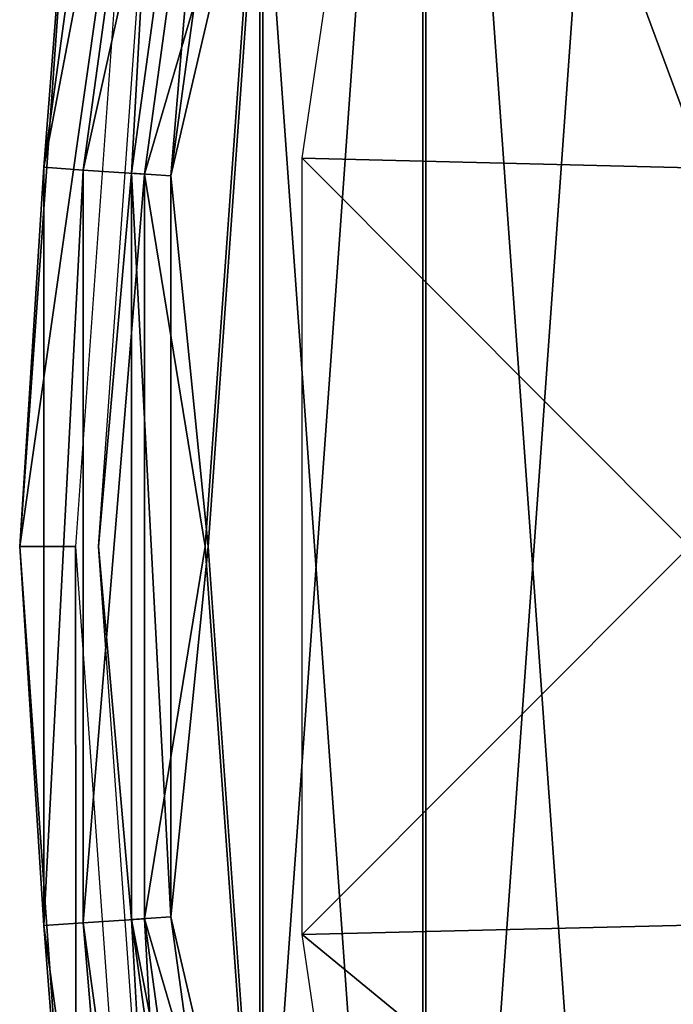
# Model space of a CAD drawing. Header units: millimetres. Extents: x -111 to 111, y -75 to 75.
# Tile 5 of 19: x -111 to -102, y -6 to 7. Entities that reach past the tile are written whole.
import ezdxf

# ---------------------------------------------------------------- set-up
doc = ezdxf.new("R2010")
doc.units = ezdxf.units.MM
doc.header["$LTSCALE"] = 65.185185
for name, color, linetype in [('14', 7, 'CONTINUOUS'), ('33', 7, 'CONTINUOUS'), ('46', 7, 'CONTINUOUS'), ('72', 7, 'CONTINUOUS'), ('76', 7, 'CONTINUOUS'), ('92', 7, 'CONTINUOUS')]:
    doc.layers.add(name, color=color, linetype=linetype)

msp = doc.modelspace()

# ---------------------------------------------------------------- linework, layer by layer
at = {"layer": '14', "color": 250, "linetype": 'Continuous', "true_color": 0x333333}
for points in [[(-105.734, 20.388, 17), (-102.126, -30.062, 17), (-102.126, 30.062, 17), (-105.734, 20.388, 17)], [(-107.929, 10.299, 17), (-105.734, -20.388, 17), (-105.734, 20.388, 17), (-107.929, 10.299, 17)], [(-105.734, -20.388, 17), (-102.126, -30.062, 17), (-105.734, 20.388, 17), (-105.734, -20.388, 17)], [(-108.666, 0, 17), (-107.929, -10.299, 17), (-107.929, 10.299, 17), (-108.666, 0, 17)], [(-107.929, -10.299, 17), (-105.734, -20.388, 17), (-107.929, 10.299, 17), (-107.929, -10.299, 17)]]:
    msp.add_3dface(points, dxfattribs=at)
at = {"layer": '33', "color": 250, "linetype": 'Continuous', "true_color": 0x333333}
for points in [[(-111.162, 0, 14.369), (-110.4, 10.654, 14.369), (-109.655, 10.546), (-111.162, 0, 14.369)], [(-110.409, 0), (-111.162, 0, 14.369), (-109.655, 10.546), (-110.409, 0)], [(-110.4, -10.654, 14.369), (-111.162, 0, 14.369), (-110.409, 0), (-110.4, -10.654, 14.369)], [(-109.655, -10.547), (-110.4, -10.654, 14.369), (-110.409, 0), (-109.655, -10.547)]]:
    msp.add_3dface(points, dxfattribs=at)
at = {"layer": '46', "color": 250, "linetype": 'Continuous', "true_color": 0x333333}
for points in [[(-110.838, 5.099, 15.363), (-108.928, 15.092, 16.22), (-109.449, 15.201, 15.363), (-110.838, 5.099, 15.363)], [(-110.4, 10.654, 14.369), (-110.838, 5.099, 15.363), (-109.449, 15.201, 15.363), (-110.4, 10.654, 14.369)], [(-110.307, 5.062, 16.22), (-108.928, 15.092, 16.22), (-110.838, 5.099, 15.363), (-110.307, 5.062, 16.22)], [(-110.307, 5.062, 16.22), (-108.118, 14.924, 16.797), (-108.928, 15.092, 16.22), (-110.307, 5.062, 16.22)], [(-109.481, 5.006, 16.797), (-108.118, 14.924, 16.797), (-110.307, 5.062, 16.22), (-109.481, 5.006, 16.797)], [(-109.481, 5.006, 16.797), (-107.929, 10.299, 17), (-108.118, 14.924, 16.797), (-109.481, 5.006, 16.797)], [(-110.4, 10.654, 14.369), (-111.162, 0, 14.369), (-110.838, 5.099, 15.363), (-110.4, 10.654, 14.369)], [(-108.666, 0, 17), (-107.929, 10.299, 17), (-109.481, 5.006, 16.797), (-108.666, 0, 17)], [(-111.162, 0, 14.369), (-110.838, -5.099, 15.363), (-110.838, 5.099, 15.363), (-111.162, 0, 14.369)], [(-110.838, -5.099, 15.363), (-110.307, 5.062, 16.22), (-110.838, 5.099, 15.363), (-110.838, -5.099, 15.363)], [(-110.307, -5.062, 16.22), (-110.307, 5.062, 16.22), (-110.838, -5.099, 15.363), (-110.307, -5.062, 16.22)], [(-110.307, -5.062, 16.22), (-109.481, 5.006, 16.797), (-110.307, 5.062, 16.22), (-110.307, -5.062, 16.22)], [(-109.481, -5.006, 16.797), (-109.481, 5.006, 16.797), (-110.307, -5.062, 16.22), (-109.481, -5.006, 16.797)], [(-109.481, -5.006, 16.797), (-108.666, 0, 17), (-109.481, 5.006, 16.797), (-109.481, -5.006, 16.797)], [(-111.162, 0, 14.369), (-110.4, -10.654, 14.369), (-110.838, -5.099, 15.363), (-111.162, 0, 14.369)], [(-107.929, -10.299, 17), (-108.666, 0, 17), (-109.481, -5.006, 16.797), (-107.929, -10.299, 17)], [(-108.928, -15.092, 16.22), (-109.481, -5.006, 16.797), (-110.307, -5.062, 16.22), (-108.928, -15.092, 16.22)], [(-108.118, -14.924, 16.797), (-109.481, -5.006, 16.797), (-108.928, -15.092, 16.22), (-108.118, -14.924, 16.797)], [(-108.118, -14.924, 16.797), (-107.929, -10.299, 17), (-109.481, -5.006, 16.797), (-108.118, -14.924, 16.797)], [(-109.449, -15.201, 15.363), (-110.307, -5.062, 16.22), (-110.838, -5.099, 15.363), (-109.449, -15.201, 15.363)], [(-110.4, -10.654, 14.369), (-109.449, -15.201, 15.363), (-110.838, -5.099, 15.363), (-110.4, -10.654, 14.369)], [(-108.928, -15.092, 16.22), (-110.307, -5.062, 16.22), (-109.449, -15.201, 15.363), (-108.928, -15.092, 16.22)]]:
    msp.add_3dface(points, dxfattribs=at)
at = {"layer": '72', "color": 7, "linetype": 'Continuous', "true_color": 0xe0f2ff}
for points in [[(-105.694, -20.376, -1.8), (-102.088, 30.045, -1.8), (-102.088, -30.045, -1.8), (-105.694, -20.376, -1.8)], [(-105.694, 20.376, -1.8), (-102.088, 30.045, -1.8), (-105.694, -20.376, -1.8), (-105.694, 20.376, -1.8)], [(-107.888, -10.293, -1.8), (-105.694, 20.376, -1.8), (-105.694, -20.376, -1.8), (-107.888, -10.293, -1.8)], [(-107.888, 10.293, -1.8), (-105.694, 20.376, -1.8), (-107.888, -10.293, -1.8), (-107.888, 10.293, -1.8)], [(-108.624, 0, -1.8), (-107.888, 10.293, -1.8), (-107.888, -10.293, -1.8), (-108.624, 0, -1.8)]]:
    msp.add_3dface(points, dxfattribs=at)
at = {"layer": '76', "color": 7, "linetype": 'Continuous', "true_color": 0xe0f2ff}
for points in [[(-107.359, 5.22, -1.983), (-105.833, 15.549, -1.983), (-101.952, 5.087, -8.243), (-107.359, 5.22, -1.983)], [(-101.952, 5.087, -8.243), (-105.833, 15.549, -1.983), (-101.362, 10.144, -8.243), (-101.952, 5.087, -8.243)], [(-102.149, 0, -8.243), (-107.359, 5.22, -1.983), (-101.952, 5.087, -8.243), (-102.149, 0, -8.243)], [(-107.359, -5.22, -1.983), (-107.359, 5.22, -1.983), (-102.149, 0, -8.243), (-107.359, -5.22, -1.983)], [(-101.952, -5.087, -8.243), (-107.359, -5.22, -1.983), (-102.149, 0, -8.243), (-101.952, -5.087, -8.243)], [(-101.362, -10.144, -8.243), (-107.359, -5.22, -1.983), (-101.952, -5.087, -8.243), (-101.362, -10.144, -8.243)], [(-105.833, -15.549, -1.983), (-107.359, -5.22, -1.983), (-101.362, -10.144, -8.243), (-105.833, -15.549, -1.983)]]:
    msp.add_3dface(points, dxfattribs=at)
at = {"layer": '92', "color": 7, "linetype": 'Continuous', "true_color": 0xe0f2ff}
for points in [[(-108.29, 14.96, -1.195), (-109.656, 5.018, -1.195), (-109.35, 10.503, -0.56), (-108.29, 14.96, -1.195)], [(-108.29, 14.96, -1.195), (-109.127, 4.982, -1.64), (-109.656, 5.018, -1.195), (-108.29, 14.96, -1.195)], [(-107.77, 14.852, -1.64), (-109.127, 4.982, -1.64), (-108.29, 14.96, -1.195), (-107.77, 14.852, -1.64)], [(-107.77, 14.852, -1.64), (-107.888, 10.293, -1.8), (-109.127, 4.982, -1.64), (-107.77, 14.852, -1.64)], [(-109.35, 10.503, -0.56), (-109.656, 5.018, -1.195), (-110.101, 0, -0.56), (-109.35, 10.503, -0.56)], [(-107.888, 10.293, -1.8), (-108.624, 0, -1.8), (-109.127, 4.982, -1.64), (-107.888, 10.293, -1.8)], [(-109.656, 5.018, -1.195), (-109.656, -5.018, -1.195), (-110.101, 0, -0.56), (-109.656, 5.018, -1.195)], [(-109.127, 4.982, -1.64), (-109.127, -4.982, -1.64), (-109.656, 5.018, -1.195), (-109.127, 4.982, -1.64)], [(-109.656, 5.018, -1.195), (-109.127, -4.982, -1.64), (-109.656, -5.018, -1.195), (-109.656, 5.018, -1.195)], [(-109.127, 4.982, -1.64), (-108.624, 0, -1.8), (-109.127, -4.982, -1.64), (-109.127, 4.982, -1.64)], [(-110.101, 0, -0.56), (-109.656, -5.018, -1.195), (-109.35, -10.503, -0.56), (-110.101, 0, -0.56)], [(-108.624, 0, -1.8), (-107.888, -10.293, -1.8), (-109.127, -4.982, -1.64), (-108.624, 0, -1.8)], [(-109.127, -4.982, -1.64), (-107.77, -14.852, -1.64), (-109.656, -5.018, -1.195), (-109.127, -4.982, -1.64)], [(-109.656, -5.018, -1.195), (-108.29, -14.96, -1.195), (-109.35, -10.503, -0.56), (-109.656, -5.018, -1.195)], [(-109.656, -5.018, -1.195), (-107.77, -14.852, -1.64), (-108.29, -14.96, -1.195), (-109.656, -5.018, -1.195)], [(-109.127, -4.982, -1.64), (-107.888, -10.293, -1.8), (-107.77, -14.852, -1.64), (-109.127, -4.982, -1.64)]]:
    msp.add_3dface(points, dxfattribs=at)

doc.saveas('drawing.dxf')
